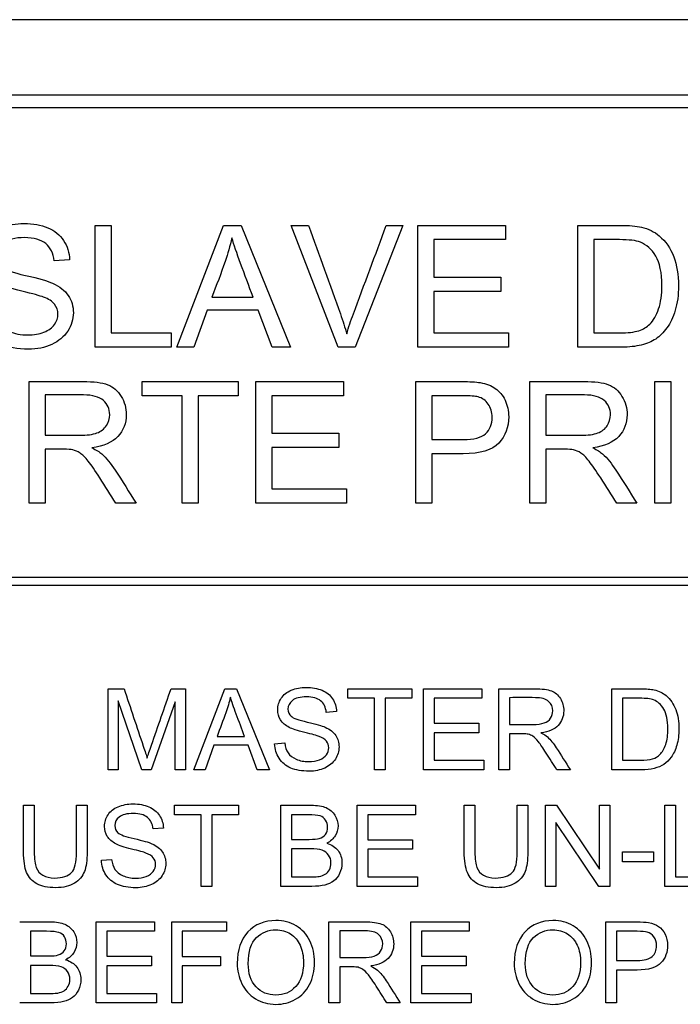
# Model space of a CAD drawing. Header units: inches. Extents: x 2 to 538, y -2 to 358.
# Tile 22 of 119: x 115.257 to 116.044, y 191.701 to 192.876. Entities that reach past the tile are written whole.
import ezdxf

# ---------------------------------------------------------------- set-up
doc = ezdxf.new("R2010")
doc.units = ezdxf.units.IN
doc.header["$MEASUREMENT"] = 0
doc.layers.add('Default', color=7, linetype='Continuous')
doc.layers.add('LAB30004', color=7, linetype='Continuous')

# ---------------------------------------------------------------- blocks, each defined once
blk = doc.blocks.new('SE')
at = {"layer": 'LAB30004', "color": 7, "linetype": 'Continuous'}
for p, q in [((116.9899, 192.8758), (114.7399, 192.8758)), ((116.7749, 192.7858), (114.9549, 192.7858)), ((116.7749, 192.7708), (114.9549, 192.7708)), ((115.3464, 192.4852), (115.3464, 192.6304)), ((115.3464, 192.6304), (115.3655, 192.6304)), ((115.3655, 192.6304), (115.3655, 192.5022)), ((115.4441, 192.4852), (115.4996, 192.6304)), ((115.4996, 192.6304), (115.5208, 192.6304)), ((115.5208, 192.6304), (115.5796, 192.4852)), ((115.6364, 192.4852), (115.5802, 192.6304)), ((115.5802, 192.6304), (115.6011, 192.6304)), ((115.7134, 192.6304), (115.6565, 192.4852)), ((115.6938, 192.6304), (115.7134, 192.6304)), ((115.7313, 192.4852), (115.7313, 192.6304)), ((115.7313, 192.6304), (115.836, 192.6304)), ((115.836, 192.6304), (115.836, 192.6134)), ((115.9223, 192.4852), (115.9223, 192.6304)), ((115.836, 192.6134), (115.7504, 192.6134)), ((115.7504, 192.6134), (115.7504, 192.5687)), ((115.9413, 192.6134), (115.9413, 192.5022)), ((115.3161, 192.5895), (115.2976, 192.5881)), ((115.7504, 192.5687), (115.8305, 192.5687)), ((115.8305, 192.5687), (115.8305, 192.5516)), ((115.8305, 192.5516), (115.7504, 192.5516)), ((115.7504, 192.5516), (115.7504, 192.5022)), ((115.4858, 192.5448), (115.5349, 192.5448)), ((115.48, 192.5292), (115.4643, 192.4852)), ((115.5411, 192.5292), (115.48, 192.5292)), ((115.5578, 192.4852), (115.5411, 192.5292)), ((115.3655, 192.5022), (115.4371, 192.5022)), ((115.4371, 192.5022), (115.4371, 192.4852)), ((115.7504, 192.5022), (115.8394, 192.5022)), ((115.8394, 192.5022), (115.8394, 192.4852)), ((115.4371, 192.4852), (115.3464, 192.4852)), ((115.4643, 192.4852), (115.4441, 192.4852)), ((115.5796, 192.4852), (115.5578, 192.4852)), ((115.6565, 192.4852), (115.6364, 192.4852)), ((115.8394, 192.4852), (115.7313, 192.4852)), ((115.2677, 192.299), (115.2677, 192.4442)), ((115.4027, 192.4272), (115.4027, 192.4442)), ((115.4027, 192.4442), (115.5173, 192.4442)), ((115.5173, 192.4442), (115.5173, 192.4272)), ((115.538, 192.299), (115.538, 192.4442)), ((115.538, 192.4442), (115.6427, 192.4442)), ((115.6427, 192.4442), (115.6427, 192.4272)), ((115.729, 192.299), (115.729, 192.4442)), ((115.865, 192.299), (115.865, 192.4442)), ((116.014, 192.299), (116.014, 192.4442)), ((116.014, 192.4442), (116.0332, 192.4442)), ((116.0332, 192.4442), (116.0332, 192.299)), ((115.2868, 192.4282), (115.2868, 192.3801)), ((115.4505, 192.4272), (115.4027, 192.4272)), ((115.4505, 192.299), (115.4505, 192.4272)), ((115.5173, 192.4272), (115.4695, 192.4272)), ((115.4695, 192.4272), (115.4695, 192.299)), ((115.6427, 192.4272), (115.5572, 192.4272)), ((115.5572, 192.4272), (115.5572, 192.3826)), ((115.7481, 192.4272), (115.7481, 192.375)), ((115.8841, 192.4282), (115.8841, 192.3801)), ((115.5572, 192.3826), (115.6373, 192.3826)), ((115.6373, 192.3826), (115.6373, 192.3654)), ((115.2868, 192.3634), (115.2868, 192.299)), ((115.6373, 192.3654), (115.5572, 192.3654)), ((115.5572, 192.3654), (115.5572, 192.3161)), ((115.8841, 192.3634), (115.8841, 192.299)), ((115.7481, 192.358), (115.7481, 192.299)), ((115.5572, 192.3161), (115.6462, 192.3161)), ((115.6462, 192.3161), (115.6462, 192.299)), ((115.2868, 192.299), (115.2677, 192.299)), ((115.3954, 192.299), (115.3713, 192.299)), ((115.4695, 192.299), (115.4505, 192.299)), ((115.6462, 192.299), (115.538, 192.299)), ((115.7481, 192.299), (115.729, 192.299)), ((115.8841, 192.299), (115.865, 192.299)), ((115.9927, 192.299), (115.9687, 192.299)), ((116.0332, 192.299), (116.014, 192.299)), ((114.9899, 192.2108), (116.7399, 192.2108)), ((116.7399, 192.2008), (114.9899, 192.2008)), ((115.3619, 191.9811), (115.3619, 192.0778)), ((115.3619, 192.0778), (115.381, 192.0778)), ((115.4371, 192.0778), (115.4541, 192.0778)), ((115.4541, 192.0778), (115.4541, 191.9811)), ((115.4643, 191.9811), (115.5012, 192.0778)), ((115.5012, 192.0778), (115.5153, 192.0778)), ((115.5153, 192.0778), (115.5546, 191.9811)), ((115.6479, 192.0664), (115.6479, 192.0778)), ((115.6479, 192.0778), (115.7242, 192.0778)), ((115.7242, 192.0778), (115.7242, 192.0664)), ((115.738, 191.9811), (115.738, 192.0778)), ((115.738, 192.0778), (115.8077, 192.0778)), ((115.8077, 192.0778), (115.8077, 192.0664)), ((115.8282, 191.9811), (115.8282, 192.0778)), ((115.9629, 191.9811), (115.9629, 192.0778)), ((115.4021, 191.9811), (115.3741, 192.0635)), ((115.3741, 192.0635), (115.3741, 191.9811)), ((115.4418, 192.0621), (115.4134, 191.9811)), ((115.4418, 191.9811), (115.4418, 192.0621)), ((115.6797, 192.0664), (115.6479, 192.0664)), ((115.6797, 191.9811), (115.6797, 192.0664)), ((115.7242, 192.0664), (115.6924, 192.0664)), ((115.6924, 192.0664), (115.6924, 191.9811)), ((115.8077, 192.0664), (115.7508, 192.0664)), ((115.7508, 192.0664), (115.7508, 192.0367)), ((115.8409, 192.0671), (115.8409, 192.0351)), ((115.9756, 192.0664), (115.9756, 191.9924)), ((115.6345, 192.0505), (115.6222, 192.0496)), ((115.7508, 192.0367), (115.8041, 192.0367)), ((115.8041, 192.0367), (115.8041, 192.0253)), ((115.492, 192.0208), (115.5247, 192.0208)), ((115.8041, 192.0253), (115.7508, 192.0253)), ((115.7508, 192.0253), (115.7508, 191.9924)), ((115.8409, 192.0239), (115.8409, 191.9811)), ((115.4881, 192.0104), (115.4777, 191.9811)), ((115.5289, 192.0104), (115.4881, 192.0104)), ((115.5399, 191.9811), (115.5289, 192.0104)), ((115.5606, 192.0122), (115.5727, 192.0133)), ((115.7508, 191.9924), (115.8101, 191.9924)), ((115.8101, 191.9924), (115.8101, 191.9811)), ((115.3741, 191.9811), (115.3619, 191.9811)), ((115.4134, 191.9811), (115.4021, 191.9811)), ((115.4541, 191.9811), (115.4418, 191.9811)), ((115.4777, 191.9811), (115.4643, 191.9811)), ((115.5546, 191.9811), (115.5399, 191.9811)), ((115.6924, 191.9811), (115.6797, 191.9811)), ((115.8101, 191.9811), (115.738, 191.9811)), ((115.8409, 191.9811), (115.8282, 191.9811)), ((115.9133, 191.9811), (115.8972, 191.9811)), ((115.2612, 191.9388), (115.2739, 191.9388)), ((115.3243, 191.9388), (115.337, 191.9388)), ((115.4413, 191.9274), (115.4413, 191.9388)), ((115.4413, 191.9388), (115.5176, 191.9388)), ((115.5176, 191.9388), (115.5176, 191.9274)), ((115.568, 191.842), (115.568, 191.9388)), ((115.6591, 191.842), (115.6591, 191.9388)), ((115.6591, 191.9388), (115.7288, 191.9388)), ((115.7288, 191.9388), (115.7288, 191.9274)), ((115.7868, 191.9388), (115.7995, 191.9388)), ((115.85, 191.9388), (115.8626, 191.9388)), ((115.8838, 191.842), (115.8838, 191.9388)), ((115.8838, 191.9388), (115.8969, 191.9388)), ((115.8969, 191.9388), (115.948, 191.8627)), ((115.948, 191.8627), (115.948, 191.9388)), ((115.948, 191.9388), (115.9603, 191.9388)), ((115.9603, 191.9388), (115.9603, 191.842)), ((116.0262, 191.842), (116.0262, 191.9388)), ((116.0262, 191.9388), (116.0389, 191.9388)), ((116.0389, 191.9388), (116.0389, 191.8534)), ((115.4731, 191.9274), (115.4413, 191.9274)), ((115.4731, 191.842), (115.4731, 191.9274)), ((115.5176, 191.9274), (115.4858, 191.9274)), ((115.4858, 191.9274), (115.4858, 191.842)), ((115.5807, 191.9274), (115.5807, 191.8981)), ((115.7288, 191.9274), (115.6718, 191.9274)), ((115.6718, 191.9274), (115.6718, 191.8977)), ((115.9472, 191.842), (115.8961, 191.9181)), ((115.8961, 191.9181), (115.8961, 191.842)), ((115.4279, 191.9115), (115.4156, 191.9106)), ((115.6718, 191.8977), (115.7252, 191.8977)), ((115.7252, 191.8977), (115.7252, 191.8863)), ((115.5807, 191.8867), (115.5807, 191.8534)), ((115.7252, 191.8863), (115.6718, 191.8863)), ((115.6718, 191.8863), (115.6718, 191.8534)), ((115.9755, 191.8711), (115.9755, 191.8831)), ((115.9755, 191.8831), (116.0123, 191.8831)), ((116.0123, 191.8831), (116.0123, 191.8711)), ((115.3541, 191.8731), (115.3661, 191.8742)), ((116.0123, 191.8711), (115.9755, 191.8711)), ((115.6718, 191.8534), (115.7311, 191.8534)), ((115.7311, 191.8534), (115.7311, 191.842)), ((116.0389, 191.8534), (116.0866, 191.8534)), ((115.4858, 191.842), (115.4731, 191.842)), ((115.7311, 191.842), (115.6591, 191.842)), ((115.8961, 191.842), (115.8838, 191.842)), ((115.9603, 191.842), (115.9472, 191.842)), ((116.0866, 191.842), (116.0262, 191.842)), ((115.3476, 191.703), (115.3476, 191.7997)), ((115.3476, 191.7997), (115.4174, 191.7997)), ((115.4174, 191.7997), (115.4174, 191.7884)), ((115.4378, 191.703), (115.4378, 191.7997)), ((115.4378, 191.7997), (115.503, 191.7997)), ((115.503, 191.7997), (115.503, 191.7884)), ((115.6254, 191.703), (115.6254, 191.7997)), ((115.7231, 191.703), (115.7231, 191.7997)), ((115.7231, 191.7997), (115.7928, 191.7997)), ((115.7928, 191.7997), (115.7928, 191.7884)), ((115.9555, 191.703), (115.9555, 191.7997)), ((115.2693, 191.7884), (115.2693, 191.7591)), ((115.4174, 191.7884), (115.3603, 191.7884)), ((115.3603, 191.7884), (115.3603, 191.7586)), ((115.503, 191.7884), (115.4505, 191.7884)), ((115.4505, 191.7884), (115.4505, 191.7584)), ((115.6382, 191.789), (115.6382, 191.757)), ((115.7928, 191.7884), (115.7358, 191.7884)), ((115.7358, 191.7884), (115.7358, 191.7586)), ((115.9682, 191.7884), (115.9682, 191.7536)), ((115.3603, 191.7586), (115.4137, 191.7586)), ((115.4137, 191.7586), (115.4137, 191.7473)), ((115.4505, 191.7584), (115.4959, 191.7584)), ((115.4959, 191.7584), (115.4959, 191.7471)), ((115.7358, 191.7586), (115.7892, 191.7586)), ((115.7892, 191.7586), (115.7892, 191.7473)), ((115.2693, 191.7477), (115.2693, 191.7144)), ((115.4137, 191.7473), (115.3603, 191.7473)), ((115.3603, 191.7473), (115.3603, 191.7144)), ((115.4959, 191.7471), (115.4505, 191.7471)), ((115.4505, 191.7471), (115.4505, 191.703)), ((115.6382, 191.7459), (115.6382, 191.703)), ((115.7892, 191.7473), (115.7358, 191.7473)), ((115.7358, 191.7473), (115.7358, 191.7144)), ((115.9682, 191.7422), (115.9682, 191.703)), ((115.3603, 191.7144), (115.4196, 191.7144)), ((115.4196, 191.7144), (115.4196, 191.703)), ((115.7358, 191.7144), (115.7951, 191.7144)), ((115.7951, 191.7144), (115.7951, 191.703)), ((115.4196, 191.703), (115.3476, 191.703)), ((115.4505, 191.703), (115.4378, 191.703)), ((115.6382, 191.703), (115.6254, 191.703)), ((115.7105, 191.703), (115.6944, 191.703)), ((115.7951, 191.703), (115.7231, 191.703)), ((115.9682, 191.703), (115.9555, 191.703))]:
    blk.add_line(p, q, dxfattribs=at)
for points, knots in [([(115.2233, 192.5335), (115.2242, 192.5262), (115.2262, 192.5202), (115.2293, 192.5155), (115.2324, 192.5108), (115.2373, 192.507), (115.2505, 192.5012), (115.2579, 192.4998), (115.2735, 192.4998), (115.2798, 192.5009), (115.2911, 192.5053), (115.2953, 192.5083), (115.298, 192.5122), (115.3007, 192.516), (115.3021, 192.5201), (115.3021, 192.5291), (115.3007, 192.533), (115.2953, 192.5398), (115.291, 192.5426), (115.2849, 192.5449), (115.281, 192.5464), (115.2724, 192.5488), (115.2592, 192.552), (115.2458, 192.5552), (115.2365, 192.5583), (115.2312, 192.5611), (115.2243, 192.5647), (115.2191, 192.5692), (115.2124, 192.58), (115.2107, 192.586), (115.2107, 192.6), (115.2128, 192.6069), (115.2211, 192.6196), (115.2271, 192.6245), (115.2351, 192.6278), (115.2431, 192.631), (115.2519, 192.6328), (115.2724, 192.6328), (115.2819, 192.631), (115.2901, 192.6276), (115.2982, 192.6241), (115.3046, 192.6191), (115.3089, 192.6123), (115.3133, 192.6055), (115.3157, 192.598), (115.3161, 192.5895)], [0, 0, 0, 0, 0.049734, 0.049734, 0.049734, 0.102625, 0.102625, 0.155515, 0.155515, 0.202805, 0.202805, 0.250096, 0.250096, 0.250096, 0.285885, 0.285885, 0.322453, 0.322453, 0.359021, 0.359021, 0.359021, 0.428383, 0.428383, 0.428383, 0.504928, 0.504928, 0.504928, 0.558431, 0.558431, 0.611934, 0.611934, 0.669259, 0.669259, 0.726583, 0.726583, 0.726583, 0.796348, 0.796348, 0.87302, 0.87302, 0.87302, 0.937083, 0.937083, 0.937083, 1, 1, 1, 1]), ([(115.6011, 192.6304), (115.6137, 192.5952), (115.6264, 192.56), (115.639, 192.5248), (115.642, 192.5163), (115.6446, 192.5084), (115.6466, 192.501)], [0, 0, 0, 0, 0.817833, 0.817833, 0.817833, 1, 1, 1, 1]), ([(115.6466, 192.501), (115.6488, 192.5089), (115.6515, 192.5168), (115.6545, 192.5248), (115.6676, 192.56), (115.6807, 192.5952), (115.6938, 192.6304)], [0, 0, 0, 0, 0.181869, 0.181869, 0.181869, 1, 1, 1, 1]), ([(115.9223, 192.6304), (115.9389, 192.6304), (115.9556, 192.6304), (115.9722, 192.6304), (115.9835, 192.6304), (115.9921, 192.6297), (115.998, 192.6283), (116.0065, 192.6264), (116.0135, 192.6229), (116.0194, 192.6179), (116.027, 192.6114), (116.0327, 192.6031), (116.0366, 192.5931), (116.0405, 192.583), (116.0423, 192.5715), (116.0423, 192.5475), (116.041, 192.5377), (116.0384, 192.5292), (116.0359, 192.5206), (116.0325, 192.5136), (116.0285, 192.5081), (116.0244, 192.5025), (116.0201, 192.4981), (116.0152, 192.4949), (116.0105, 192.4917), (116.0047, 192.4893), (115.9912, 192.486), (115.9834, 192.4852), (115.9747, 192.4852), (115.9572, 192.4852), (115.9397, 192.4852), (115.9223, 192.4852)], [0, 0, 0, 0, 0.150369, 0.150369, 0.150369, 0.228411, 0.228411, 0.228411, 0.300664, 0.300664, 0.300664, 0.392557, 0.392557, 0.392557, 0.498092, 0.498092, 0.587875, 0.587875, 0.587875, 0.658352, 0.658352, 0.658352, 0.714996, 0.714996, 0.714996, 0.778682, 0.778682, 0.842367, 0.842367, 0.842367, 1, 1, 1, 1]), ([(115.2976, 192.5881), (115.2967, 192.5972), (115.2933, 192.6041), (115.2876, 192.6087), (115.2819, 192.6133), (115.2735, 192.6157), (115.2623, 192.6158), (115.2508, 192.6159), (115.2423, 192.6135), (115.237, 192.6093), (115.2318, 192.6051), (115.2291, 192.5999), (115.2291, 192.5887), (115.231, 192.5845), (115.2347, 192.5811), (115.2384, 192.5776), (115.248, 192.5742), (115.2636, 192.5707), (115.2792, 192.5672), (115.2899, 192.5641), (115.2957, 192.5615), (115.3042, 192.5576), (115.3104, 192.5527), (115.3144, 192.5468), (115.3185, 192.5408), (115.3205, 192.5339), (115.3205, 192.5183), (115.3183, 192.5111), (115.3139, 192.5043), (115.3094, 192.4975), (115.3031, 192.4923), (115.2948, 192.4884), (115.2866, 192.4846), (115.2773, 192.4828), (115.2538, 192.4828), (115.2429, 192.4846), (115.234, 192.4885), (115.2252, 192.4923), (115.2183, 192.4981), (115.2132, 192.5058), (115.2081, 192.5134), (115.2055, 192.5221), (115.2052, 192.5319)], [0, 0, 0, 0, 0.061068, 0.061068, 0.061068, 0.130319, 0.130319, 0.130319, 0.199417, 0.199417, 0.199417, 0.244343, 0.244343, 0.283473, 0.283473, 0.283473, 0.363727, 0.363727, 0.363727, 0.45053, 0.45053, 0.45053, 0.51313, 0.51313, 0.51313, 0.57114, 0.57114, 0.629875, 0.629875, 0.629875, 0.695194, 0.695194, 0.695194, 0.766392, 0.766392, 0.856886, 0.856886, 0.856886, 0.928274, 0.928274, 0.928274, 1, 1, 1, 1]), ([(115.5096, 192.6154), (115.5074, 192.6059), (115.5048, 192.5966), (115.5016, 192.5875), (115.4967, 192.5731), (115.4911, 192.559), (115.4858, 192.5448)], [0, 0, 0, 0, 0.389798, 0.389798, 0.389798, 1, 1, 1, 1]), ([(115.5349, 192.5448), (115.5299, 192.5582), (115.525, 192.5716), (115.52, 192.585), (115.5155, 192.5973), (115.512, 192.6074), (115.5096, 192.6154)], [0, 0, 0, 0, 0.571862, 0.571862, 0.571862, 1, 1, 1, 1]), ([(115.9413, 192.5022), (115.9517, 192.5022), (115.9621, 192.5022), (115.9724, 192.5022), (115.982, 192.5022), (115.9895, 192.5031), (115.9949, 192.5048), (116.0005, 192.5066), (116.0047, 192.5092), (116.0125, 192.517), (116.0161, 192.5231), (116.0186, 192.5308), (116.0212, 192.5386), (116.0225, 192.5478), (116.0225, 192.574), (116.02, 192.5857), (116.0151, 192.5939), (116.0101, 192.6021), (116.0039, 192.6076), (115.9968, 192.6104), (115.9917, 192.6124), (115.9834, 192.6134), (115.9718, 192.6134), (115.9617, 192.6134), (115.9515, 192.6134), (115.9413, 192.6134)], [0, 0, 0, 0, 0.131839, 0.131839, 0.131839, 0.228231, 0.228231, 0.228231, 0.293457, 0.293457, 0.383623, 0.383623, 0.383623, 0.498911, 0.498911, 0.657685, 0.657685, 0.657685, 0.763706, 0.763706, 0.763706, 0.870602, 0.870602, 0.870602, 1, 1, 1, 1]), ([(115.2677, 192.4442), (115.2891, 192.4442), (115.3106, 192.4442), (115.332, 192.4442), (115.3449, 192.4442), (115.3547, 192.443), (115.3682, 192.4377), (115.3735, 192.4331), (115.3776, 192.4265), (115.3817, 192.4199), (115.3836, 192.4126), (115.3836, 192.3943), (115.3803, 192.3856), (115.367, 192.3715), (115.3567, 192.367), (115.3427, 192.3652)], [0, 0, 0, 0, 0.318516, 0.318516, 0.318516, 0.446195, 0.446195, 0.573873, 0.573873, 0.573873, 0.693766, 0.693766, 0.846883, 0.846883, 1, 1, 1, 1]), ([(115.729, 192.4442), (115.7473, 192.4442), (115.7655, 192.4442), (115.7837, 192.4442), (115.7934, 192.4442), (115.8007, 192.4437), (115.8059, 192.4429), (115.813, 192.4416), (115.819, 192.4394), (115.8237, 192.436), (115.8285, 192.4326), (115.8324, 192.428), (115.8354, 192.422), (115.8384, 192.416), (115.8398, 192.4093), (115.8398, 192.3898), (115.8359, 192.3794), (115.828, 192.3708), (115.8202, 192.3623), (115.806, 192.3579), (115.7854, 192.358), (115.7729, 192.3581), (115.7605, 192.358), (115.7481, 192.358)], [0, 0, 0, 0, 0.216612, 0.216612, 0.216612, 0.304508, 0.304508, 0.304508, 0.380993, 0.380993, 0.380993, 0.454002, 0.454002, 0.454002, 0.533577, 0.533577, 0.67122, 0.67122, 0.67122, 0.852275, 0.852275, 0.852275, 1, 1, 1, 1]), ([(115.865, 192.4442), (115.8864, 192.4442), (115.9079, 192.4442), (115.9293, 192.4442), (115.9422, 192.4442), (115.9521, 192.443), (115.9588, 192.4404), (115.9655, 192.4377), (115.9709, 192.4331), (115.9749, 192.4265), (115.9789, 192.4198), (115.981, 192.4126), (115.981, 192.3943), (115.9776, 192.3856), (115.9643, 192.3715), (115.954, 192.367), (115.9401, 192.3652)], [0, 0, 0, 0, 0.318575, 0.318575, 0.318575, 0.466703, 0.466703, 0.466703, 0.574013, 0.574013, 0.574013, 0.693867, 0.693867, 0.846933, 0.846933, 1, 1, 1, 1]), ([(115.2868, 192.3801), (115.3006, 192.3801), (115.3144, 192.3801), (115.3281, 192.3801), (115.3369, 192.3801), (115.3438, 192.381), (115.3487, 192.3828), (115.3536, 192.3847), (115.3574, 192.3876), (115.3626, 192.3955), (115.3639, 192.3999), (115.3639, 192.4115), (115.3614, 192.4172), (115.3563, 192.4215), (115.3513, 192.4258), (115.3435, 192.4282), (115.3328, 192.4282), (115.3175, 192.4282), (115.3021, 192.4282), (115.2868, 192.4282)], [0, 0, 0, 0, 0.228608, 0.228608, 0.228608, 0.344188, 0.344188, 0.344188, 0.420418, 0.420418, 0.496648, 0.496648, 0.607103, 0.607103, 0.607103, 0.745784, 0.745784, 0.745784, 1, 1, 1, 1]), ([(115.7481, 192.375), (115.7606, 192.375), (115.7731, 192.375), (115.7857, 192.375), (115.7981, 192.375), (115.807, 192.3773), (115.8175, 192.3866), (115.8201, 192.3932), (115.8201, 192.4077), (115.8185, 192.4129), (115.8123, 192.4216), (115.8083, 192.4245), (115.8032, 192.4259), (115.8001, 192.4267), (115.7941, 192.4272), (115.7853, 192.4272), (115.7729, 192.4272), (115.7605, 192.4272), (115.7481, 192.4272)], [0, 0, 0, 0, 0.215401, 0.215401, 0.215401, 0.351094, 0.351094, 0.486787, 0.486787, 0.585048, 0.585048, 0.683308, 0.683308, 0.683308, 0.786817, 0.786817, 0.786817, 1, 1, 1, 1]), ([(115.8841, 192.3801), (115.8979, 192.3801), (115.9117, 192.3801), (115.9254, 192.3801), (115.9342, 192.3801), (115.9411, 192.381), (115.946, 192.3828), (115.951, 192.3847), (115.9548, 192.3876), (115.9573, 192.3915), (115.9598, 192.3956), (115.9612, 192.3999), (115.9612, 192.4115), (115.9587, 192.4172), (115.9537, 192.4215), (115.9487, 192.4259), (115.9409, 192.4282), (115.93, 192.4282), (115.9147, 192.4282), (115.8994, 192.4282), (115.8841, 192.4282)], [0, 0, 0, 0, 0.228536, 0.228536, 0.228536, 0.344079, 0.344079, 0.344079, 0.424532, 0.424532, 0.424532, 0.498881, 0.498881, 0.606611, 0.606611, 0.606611, 0.74578, 0.74578, 0.74578, 1, 1, 1, 1]), ([(115.3713, 192.299), (115.3649, 192.309), (115.3586, 192.3191), (115.3522, 192.3292), (115.3466, 192.338), (115.3419, 192.3446), (115.3383, 192.3492), (115.3346, 192.3538), (115.3314, 192.357), (115.3285, 192.3589), (115.3257, 192.3607), (115.3228, 192.362), (115.3198, 192.3627), (115.3176, 192.3633), (115.314, 192.3634), (115.3091, 192.3634), (115.3017, 192.3634), (115.2943, 192.3634), (115.2868, 192.3634)], [0, 0, 0, 0, 0.307176, 0.307176, 0.307176, 0.516403, 0.516403, 0.516403, 0.634791, 0.634791, 0.634791, 0.716811, 0.716811, 0.716811, 0.809183, 0.809183, 0.809183, 1, 1, 1, 1]), ([(115.3427, 192.3652), (115.3478, 192.3626), (115.3517, 192.3602), (115.3543, 192.3579), (115.36, 192.3528), (115.3652, 192.3462), (115.3703, 192.3386), (115.3789, 192.3255), (115.387, 192.3122), (115.3954, 192.299)], [0, 0, 0, 0, 0.159913, 0.159913, 0.159913, 0.45291, 0.45291, 0.45291, 1, 1, 1, 1]), ([(115.9687, 192.299), (115.9623, 192.309), (115.9559, 192.3191), (115.9495, 192.3292), (115.9439, 192.3379), (115.9392, 192.3446), (115.9357, 192.3492), (115.932, 192.3539), (115.9287, 192.357), (115.9259, 192.3589), (115.923, 192.3608), (115.9201, 192.362), (115.9171, 192.3627), (115.915, 192.3633), (115.9114, 192.3634), (115.9064, 192.3634), (115.899, 192.3634), (115.8916, 192.3634), (115.8841, 192.3634)], [0, 0, 0, 0, 0.307391, 0.307391, 0.307391, 0.515966, 0.515966, 0.515966, 0.634269, 0.634269, 0.634269, 0.717028, 0.717028, 0.717028, 0.809332, 0.809332, 0.809332, 1, 1, 1, 1]), ([(115.9401, 192.3652), (115.9451, 192.3626), (115.949, 192.3602), (115.9516, 192.3579), (115.9574, 192.3528), (115.9626, 192.3462), (115.9675, 192.3386), (115.976, 192.3254), (115.9843, 192.3122), (115.9927, 192.299)], [0, 0, 0, 0, 0.159077, 0.159077, 0.159077, 0.452408, 0.452408, 0.452408, 1, 1, 1, 1]), ([(115.5727, 192.0133), (115.5732, 192.0084), (115.5746, 192.0044), (115.5766, 192.0013), (115.5788, 191.9981), (115.582, 191.9956), (115.5907, 191.9917), (115.5957, 191.9908), (115.6061, 191.9908), (115.6104, 191.9915), (115.6141, 191.993), (115.6178, 191.9945), (115.6206, 191.9964), (115.6224, 191.999), (115.6242, 192.0016), (115.6251, 192.0043), (115.6251, 192.0103), (115.6242, 192.0129), (115.6224, 192.0152), (115.6206, 192.0174), (115.6177, 192.0193), (115.6137, 192.0208), (115.6111, 192.0219), (115.6054, 192.0234), (115.5965, 192.0255), (115.5877, 192.0277), (115.5815, 192.0297), (115.5779, 192.0316), (115.5733, 192.034), (115.5699, 192.037), (115.5654, 192.0442), (115.5643, 192.0482), (115.5643, 192.0576), (115.5656, 192.0621), (115.5712, 192.0706), (115.5752, 192.0738), (115.5805, 192.076), (115.5859, 192.0783), (115.5917, 192.0794), (115.6054, 192.0794), (115.6117, 192.0782), (115.6226, 192.0736), (115.6268, 192.0702), (115.6297, 192.0657), (115.6326, 192.0612), (115.6342, 192.0562), (115.6345, 192.0505)], [0, 0, 0, 0, 0.049734, 0.049734, 0.049734, 0.104835, 0.104835, 0.159936, 0.159936, 0.209203, 0.209203, 0.209203, 0.250092, 0.250092, 0.250092, 0.283596, 0.283596, 0.317829, 0.317829, 0.317829, 0.358788, 0.358788, 0.358788, 0.428393, 0.428393, 0.428393, 0.504938, 0.504938, 0.504938, 0.558434, 0.558434, 0.61193, 0.61193, 0.669247, 0.669247, 0.726565, 0.726565, 0.726565, 0.792393, 0.792393, 0.864738, 0.864738, 0.937084, 0.937084, 0.937084, 1, 1, 1, 1]), ([(115.381, 192.0778), (115.3886, 192.055), (115.3963, 192.0321), (115.4039, 192.0093), (115.4061, 192.0029), (115.4076, 191.9981), (115.4086, 191.995)], [0, 0, 0, 0, 0.827142, 0.827142, 0.827142, 1, 1, 1, 1]), ([(115.4086, 191.995), (115.4097, 191.9985), (115.4114, 192.0037), (115.4137, 192.0105), (115.4214, 192.033), (115.4293, 192.0553), (115.4371, 192.0778)], [0, 0, 0, 0, 0.186692, 0.186692, 0.186692, 1, 1, 1, 1]), ([(115.5078, 192.0678), (115.5065, 192.0615), (115.5047, 192.0553), (115.5025, 192.0492), (115.4991, 192.0397), (115.4955, 192.0302), (115.492, 192.0208)], [0, 0, 0, 0, 0.38985, 0.38985, 0.38985, 1, 1, 1, 1]), ([(115.5247, 192.0208), (115.5214, 192.0297), (115.5181, 192.0386), (115.5148, 192.0476), (115.5118, 192.0557), (115.5095, 192.0624), (115.5078, 192.0678)], [0, 0, 0, 0, 0.571633, 0.571633, 0.571633, 1, 1, 1, 1]), ([(115.6222, 192.0496), (115.6215, 192.0557), (115.6193, 192.0603), (115.6117, 192.0664), (115.6061, 192.068), (115.5987, 192.068), (115.591, 192.0681), (115.5853, 192.0666), (115.5819, 192.0637), (115.5783, 192.0609), (115.5765, 192.0575), (115.5765, 192.05), (115.5778, 192.0472), (115.5803, 192.0449), (115.5828, 192.0427), (115.5891, 192.0404), (115.5995, 192.038), (115.6099, 192.0357), (115.617, 192.0336), (115.6209, 192.0319), (115.6266, 192.0293), (115.6307, 192.026), (115.6334, 192.0221), (115.6361, 192.0181), (115.6374, 192.0135), (115.6374, 192.0031), (115.6359, 191.9983), (115.633, 191.9938), (115.63, 191.9893), (115.6258, 191.9858), (115.6203, 191.9832), (115.6148, 191.9806), (115.6086, 191.9794), (115.5931, 191.9794), (115.5857, 191.9807), (115.5798, 191.9832), (115.574, 191.9858), (115.5693, 191.9896), (115.566, 191.9948), (115.5626, 191.9999), (115.5608, 192.0057), (115.5606, 192.0122)], [0, 0, 0, 0, 0.065248, 0.065248, 0.130497, 0.130497, 0.130497, 0.199388, 0.199388, 0.199388, 0.244453, 0.244453, 0.283703, 0.283703, 0.283703, 0.363713, 0.363713, 0.363713, 0.450536, 0.450536, 0.450536, 0.51315, 0.51315, 0.51315, 0.571173, 0.571173, 0.629922, 0.629922, 0.629922, 0.695255, 0.695255, 0.695255, 0.766762, 0.766762, 0.856982, 0.856982, 0.856982, 0.928213, 0.928213, 0.928213, 1, 1, 1, 1]), ([(115.8282, 192.0778), (115.8425, 192.0778), (115.8567, 192.0778), (115.871, 192.0778), (115.8796, 192.0778), (115.8862, 192.0769), (115.8907, 192.0752), (115.8951, 192.0735), (115.8987, 192.0704), (115.9014, 192.066), (115.9042, 192.0616), (115.9054, 192.0567), (115.9054, 192.0445), (115.9032, 192.0387), (115.8944, 192.0293), (115.8875, 192.0263), (115.8782, 192.0251)], [0, 0, 0, 0, 0.318055, 0.318055, 0.318055, 0.466627, 0.466627, 0.466627, 0.573877, 0.573877, 0.573877, 0.69377, 0.69377, 0.846885, 0.846885, 1, 1, 1, 1]), ([(115.9629, 192.0778), (115.974, 192.0778), (115.9851, 192.0778), (115.9962, 192.0778), (116.0038, 192.0778), (116.0095, 192.0773), (116.0134, 192.0764), (116.019, 192.0751), (116.0237, 192.0728), (116.0276, 192.0695), (116.0327, 192.0651), (116.0365, 192.0596), (116.0391, 192.0529), (116.0417, 192.0462), (116.0428, 192.0386), (116.0428, 192.0226), (116.042, 192.016), (116.0403, 192.0104), (116.0386, 192.0047), (116.0364, 192), (116.0337, 191.9963), (116.031, 191.9926), (116.0281, 191.9896), (116.0249, 191.9875), (116.0217, 191.9854), (116.0179, 191.9838), (116.0088, 191.9816), (116.0037, 191.9811), (115.9978, 191.9811), (115.9862, 191.9811), (115.9746, 191.9811), (115.9629, 191.9811)], [0, 0, 0, 0, 0.150382, 0.150382, 0.150382, 0.228431, 0.228431, 0.228431, 0.30069, 0.30069, 0.30069, 0.392591, 0.392591, 0.392591, 0.498088, 0.498088, 0.58784, 0.58784, 0.58784, 0.658322, 0.658322, 0.658322, 0.714971, 0.714971, 0.714971, 0.778663, 0.778663, 0.842354, 0.842354, 0.842354, 1, 1, 1, 1]), ([(115.8409, 192.0351), (115.8501, 192.0351), (115.8593, 192.0351), (115.8685, 192.0351), (115.8743, 192.0351), (115.8789, 192.0357), (115.8855, 192.0381), (115.888, 192.04), (115.8897, 192.0427), (115.8915, 192.0453), (115.8923, 192.0483), (115.8923, 192.0559), (115.8906, 192.0597), (115.8873, 192.0627), (115.884, 192.0656), (115.8787, 192.0671), (115.8716, 192.0671), (115.8613, 192.0672), (115.8511, 192.0671), (115.8409, 192.0671)], [0, 0, 0, 0, 0.228811, 0.228811, 0.228811, 0.32666, 0.32666, 0.424509, 0.424509, 0.424509, 0.498187, 0.498187, 0.607169, 0.607169, 0.607169, 0.745527, 0.745527, 0.745527, 1, 1, 1, 1]), ([(115.9756, 191.9924), (115.9825, 191.9924), (115.9894, 191.9924), (115.9963, 191.9924), (116.0027, 191.9924), (116.0077, 191.993), (116.0113, 191.9941), (116.015, 191.9953), (116.0179, 191.997), (116.0231, 192.0022), (116.0255, 192.0063), (116.0271, 192.0114), (116.0288, 192.0166), (116.0297, 192.0228), (116.0297, 192.0402), (116.028, 192.048), (116.0247, 192.0535), (116.0215, 192.0589), (116.0173, 192.0626), (116.0126, 192.0644), (116.0092, 192.0658), (116.0036, 192.0664), (115.996, 192.0664), (115.9892, 192.0664), (115.9824, 192.0664), (115.9756, 192.0664)], [0, 0, 0, 0, 0.13184, 0.13184, 0.13184, 0.228232, 0.228232, 0.228232, 0.293456, 0.293456, 0.383618, 0.383618, 0.383618, 0.498907, 0.498907, 0.657683, 0.657683, 0.657683, 0.763705, 0.763705, 0.763705, 0.870601, 0.870601, 0.870601, 1, 1, 1, 1]), ([(115.8972, 191.9811), (115.893, 191.9878), (115.8887, 191.9944), (115.8844, 192.0011), (115.8807, 192.007), (115.8777, 192.0114), (115.8752, 192.0145), (115.8728, 192.0175), (115.8707, 192.0198), (115.8687, 192.021), (115.8669, 192.0222), (115.8649, 192.023), (115.8629, 192.0235), (115.8615, 192.0238), (115.8591, 192.0239), (115.8558, 192.0239), (115.8508, 192.0239), (115.8459, 192.0239), (115.8409, 192.0239)], [0, 0, 0, 0, 0.306814, 0.306814, 0.306814, 0.515488, 0.515488, 0.515488, 0.634413, 0.634413, 0.634413, 0.716108, 0.716108, 0.716108, 0.808468, 0.808468, 0.808468, 1, 1, 1, 1]), ([(115.8782, 192.0251), (115.8816, 192.0234), (115.8842, 192.0218), (115.8859, 192.0203), (115.8897, 192.0169), (115.8932, 192.0125), (115.8965, 192.0074), (115.9022, 191.9987), (115.9077, 191.9898), (115.9133, 191.9811)], [0, 0, 0, 0, 0.16006, 0.16006, 0.16006, 0.453367, 0.453367, 0.453367, 1, 1, 1, 1]), ([(115.337, 191.9388), (115.337, 191.9201), (115.337, 191.9015), (115.337, 191.8829), (115.337, 191.8731), (115.3359, 191.8654), (115.3337, 191.8597), (115.3315, 191.854), (115.3276, 191.8494), (115.3161, 191.8422), (115.3086, 191.8404), (115.2903, 191.8404), (115.2829, 191.842), (115.2771, 191.8451), (115.2714, 191.8481), (115.2673, 191.8527), (115.2648, 191.8586), (115.2624, 191.8645), (115.2612, 191.8726), (115.2612, 191.8829), (115.2612, 191.9015), (115.2612, 191.9201), (115.2612, 191.9388)], [0, 0, 0, 0, 0.229404, 0.229404, 0.229404, 0.325746, 0.325746, 0.325746, 0.41535, 0.41535, 0.504955, 0.504955, 0.592692, 0.592692, 0.592692, 0.669485, 0.669485, 0.669485, 0.770604, 0.770604, 0.770604, 1, 1, 1, 1]), ([(115.337, 191.9388), (115.337, 191.9201), (115.337, 191.9015), (115.337, 191.8829), (115.337, 191.8731), (115.3359, 191.8654), (115.3337, 191.8597), (115.3315, 191.854), (115.3276, 191.8494), (115.3161, 191.8422), (115.3086, 191.8404), (115.2903, 191.8404), (115.2829, 191.842), (115.2771, 191.8451), (115.2714, 191.8481), (115.2673, 191.8527), (115.2648, 191.8586), (115.2624, 191.8645), (115.2612, 191.8726), (115.2612, 191.8829), (115.2612, 191.9015), (115.2612, 191.9201), (115.2612, 191.9388)], [0, 0, 0, 0, 0.229404, 0.229404, 0.229404, 0.325746, 0.325746, 0.325746, 0.41535, 0.41535, 0.504955, 0.504955, 0.592692, 0.592692, 0.592692, 0.669485, 0.669485, 0.669485, 0.770604, 0.770604, 0.770604, 1, 1, 1, 1]), ([(115.2739, 191.9388), (115.2739, 191.9202), (115.2739, 191.9016), (115.2739, 191.883), (115.2739, 191.8746), (115.2747, 191.8684), (115.2762, 191.8644), (115.2777, 191.8604), (115.2805, 191.8574), (115.2843, 191.8552), (115.2881, 191.8531), (115.2927, 191.852), (115.2982, 191.852), (115.3076, 191.8521), (115.3143, 191.8541), (115.3183, 191.8584), (115.3223, 191.8626), (115.3243, 191.8708), (115.3243, 191.883), (115.3243, 191.9016), (115.3243, 191.9202), (115.3243, 191.9388)], [0, 0, 0, 0, 0.272273, 0.272273, 0.272273, 0.36429, 0.36429, 0.36429, 0.425017, 0.425017, 0.425017, 0.495534, 0.495534, 0.495534, 0.601538, 0.601538, 0.601538, 0.727725, 0.727725, 0.727725, 1, 1, 1, 1]), ([(115.2739, 191.9388), (115.2739, 191.9202), (115.2739, 191.9016), (115.2739, 191.883), (115.2739, 191.8746), (115.2747, 191.8684), (115.2762, 191.8644), (115.2777, 191.8604), (115.2805, 191.8574), (115.2843, 191.8552), (115.2881, 191.8531), (115.2927, 191.852), (115.2982, 191.852), (115.3076, 191.8521), (115.3143, 191.8541), (115.3183, 191.8584), (115.3223, 191.8626), (115.3243, 191.8708), (115.3243, 191.883), (115.3243, 191.9016), (115.3243, 191.9202), (115.3243, 191.9388)], [0, 0, 0, 0, 0.272273, 0.272273, 0.272273, 0.36429, 0.36429, 0.36429, 0.425017, 0.425017, 0.425017, 0.495534, 0.495534, 0.495534, 0.601538, 0.601538, 0.601538, 0.727725, 0.727725, 0.727725, 1, 1, 1, 1]), ([(115.3661, 191.8742), (115.3667, 191.8693), (115.368, 191.8653), (115.3701, 191.8623), (115.3722, 191.8592), (115.3754, 191.8566), (115.3798, 191.8547), (115.3842, 191.8527), (115.3891, 191.8518), (115.3995, 191.8518), (115.4038, 191.8525), (115.4075, 191.8539), (115.4112, 191.8554), (115.414, 191.8574), (115.4158, 191.8599), (115.4177, 191.8625), (115.4186, 191.8653), (115.4186, 191.8713), (115.4177, 191.8739), (115.4159, 191.8762), (115.4141, 191.8784), (115.4112, 191.8803), (115.4071, 191.8818), (115.4046, 191.8828), (115.3988, 191.8844), (115.3899, 191.8865), (115.3811, 191.8886), (115.3749, 191.8907), (115.3713, 191.8926), (115.3668, 191.8951), (115.3633, 191.898), (115.3588, 191.9052), (115.3577, 191.9092), (115.3577, 191.9185), (115.3591, 191.9231), (115.3619, 191.9274), (115.3646, 191.9316), (115.3686, 191.9348), (115.3739, 191.937), (115.3792, 191.9392), (115.3852, 191.9404), (115.3988, 191.9404), (115.4051, 191.9392), (115.416, 191.9346), (115.4202, 191.9312), (115.4232, 191.9267), (115.4261, 191.9223), (115.4277, 191.9172), (115.4279, 191.9115)], [0, 0, 0, 0, 0.049757, 0.049757, 0.049757, 0.098353, 0.098353, 0.098353, 0.156887, 0.156887, 0.209223, 0.209223, 0.209223, 0.249739, 0.249739, 0.249739, 0.283412, 0.283412, 0.317817, 0.317817, 0.317817, 0.358993, 0.358993, 0.358993, 0.428589, 0.428589, 0.428589, 0.505143, 0.505143, 0.505143, 0.556772, 0.556772, 0.608402, 0.608402, 0.66527, 0.66527, 0.66527, 0.726459, 0.726459, 0.726459, 0.791469, 0.791469, 0.86428, 0.86428, 0.937091, 0.937091, 0.937091, 1, 1, 1, 1]), ([(115.568, 191.9388), (115.5801, 191.9388), (115.5922, 191.9388), (115.6042, 191.9388), (115.6116, 191.9388), (115.6175, 191.9378), (115.6219, 191.9359), (115.6264, 191.9339), (115.6299, 191.9308), (115.6324, 191.9268), (115.6349, 191.9227), (115.6362, 191.9185), (115.6362, 191.9099), (115.6351, 191.906), (115.6328, 191.9024), (115.6306, 191.8987), (115.6272, 191.8958), (115.6228, 191.8935)], [0, 0, 0, 0, 0.336279, 0.336279, 0.336279, 0.504136, 0.504136, 0.504136, 0.634705, 0.634705, 0.634705, 0.75893, 0.75893, 0.874153, 0.874153, 0.874153, 1, 1, 1, 1]), ([(115.8626, 191.9388), (115.8626, 191.9201), (115.8626, 191.9015), (115.8626, 191.8829), (115.8626, 191.8731), (115.8615, 191.8654), (115.8594, 191.8597), (115.8571, 191.854), (115.8532, 191.8494), (115.8474, 191.8458), (115.8418, 191.8422), (115.8342, 191.8404), (115.8159, 191.8404), (115.8085, 191.842), (115.797, 191.8482), (115.7929, 191.8527), (115.7905, 191.8586), (115.788, 191.8645), (115.7868, 191.8726), (115.7868, 191.8829), (115.7868, 191.9015), (115.7868, 191.9201), (115.7868, 191.9388)], [0, 0, 0, 0, 0.229428, 0.229428, 0.229428, 0.32578, 0.32578, 0.32578, 0.402508, 0.402508, 0.402508, 0.492742, 0.492742, 0.581096, 0.581096, 0.66945, 0.66945, 0.66945, 0.770579, 0.770579, 0.770579, 1, 1, 1, 1]), ([(115.8626, 191.9388), (115.8626, 191.9201), (115.8626, 191.9015), (115.8626, 191.8829), (115.8626, 191.8731), (115.8615, 191.8654), (115.8594, 191.8597), (115.8571, 191.854), (115.8532, 191.8494), (115.8474, 191.8458), (115.8418, 191.8422), (115.8342, 191.8404), (115.8159, 191.8404), (115.8085, 191.842), (115.797, 191.8482), (115.7929, 191.8527), (115.7905, 191.8586), (115.788, 191.8645), (115.7868, 191.8726), (115.7868, 191.8829), (115.7868, 191.9015), (115.7868, 191.9201), (115.7868, 191.9388)], [0, 0, 0, 0, 0.229428, 0.229428, 0.229428, 0.32578, 0.32578, 0.32578, 0.402508, 0.402508, 0.402508, 0.492742, 0.492742, 0.581096, 0.581096, 0.66945, 0.66945, 0.66945, 0.770579, 0.770579, 0.770579, 1, 1, 1, 1]), ([(115.7995, 191.9388), (115.7995, 191.9202), (115.7995, 191.9016), (115.7995, 191.883), (115.7995, 191.8746), (115.8003, 191.8684), (115.8019, 191.8644), (115.8034, 191.8604), (115.8061, 191.8574), (115.8099, 191.8552), (115.8137, 191.8531), (115.8183, 191.852), (115.8238, 191.852), (115.8332, 191.8521), (115.8399, 191.8541), (115.844, 191.8584), (115.848, 191.8626), (115.85, 191.8708), (115.85, 191.883), (115.85, 191.9016), (115.85, 191.9202), (115.85, 191.9388)], [0, 0, 0, 0, 0.272262, 0.272262, 0.272262, 0.364317, 0.364317, 0.364317, 0.425042, 0.425042, 0.425042, 0.495556, 0.495556, 0.495556, 0.601555, 0.601555, 0.601555, 0.727736, 0.727736, 0.727736, 1, 1, 1, 1]), ([(115.7995, 191.9388), (115.7995, 191.9202), (115.7995, 191.9016), (115.7995, 191.883), (115.7995, 191.8746), (115.8003, 191.8684), (115.8019, 191.8644), (115.8034, 191.8604), (115.8061, 191.8574), (115.8099, 191.8552), (115.8137, 191.8531), (115.8183, 191.852), (115.8238, 191.852), (115.8332, 191.8521), (115.8399, 191.8541), (115.844, 191.8584), (115.848, 191.8626), (115.85, 191.8708), (115.85, 191.883), (115.85, 191.9016), (115.85, 191.9202), (115.85, 191.9388)], [0, 0, 0, 0, 0.272262, 0.272262, 0.272262, 0.364317, 0.364317, 0.364317, 0.425042, 0.425042, 0.425042, 0.495556, 0.495556, 0.495556, 0.601555, 0.601555, 0.601555, 0.727736, 0.727736, 0.727736, 1, 1, 1, 1]), ([(115.4156, 191.9106), (115.415, 191.9167), (115.4127, 191.9212), (115.4051, 191.9274), (115.3995, 191.929), (115.3844, 191.929), (115.3788, 191.9275), (115.3717, 191.9219), (115.37, 191.9185), (115.37, 191.911), (115.3712, 191.9082), (115.3737, 191.9059), (115.3762, 191.9037), (115.3826, 191.9013), (115.393, 191.899), (115.4033, 191.8967), (115.4105, 191.8946), (115.4143, 191.8928), (115.42, 191.8903), (115.4241, 191.887), (115.4268, 191.883), (115.4295, 191.8791), (115.4308, 191.8745), (115.4308, 191.8641), (115.4293, 191.8593), (115.4264, 191.8548), (115.4235, 191.8502), (115.4192, 191.8467), (115.4138, 191.8442), (115.4082, 191.8416), (115.402, 191.8404), (115.3865, 191.8404), (115.3791, 191.8417), (115.3733, 191.8442), (115.3674, 191.8468), (115.3627, 191.8506), (115.3594, 191.8558), (115.356, 191.8609), (115.3542, 191.8666), (115.3541, 191.8731)], [0, 0, 0, 0, 0.056749, 0.056749, 0.113497, 0.113497, 0.172713, 0.172713, 0.231929, 0.231929, 0.283505, 0.283505, 0.283505, 0.363754, 0.363754, 0.363754, 0.450584, 0.450584, 0.450584, 0.513378, 0.513378, 0.513378, 0.571906, 0.571906, 0.629711, 0.629711, 0.629711, 0.695091, 0.695091, 0.695091, 0.766602, 0.766602, 0.856826, 0.856826, 0.856826, 0.928247, 0.928247, 0.928247, 1, 1, 1, 1]), ([(115.5807, 191.8981), (115.5877, 191.8981), (115.5947, 191.8981), (115.6017, 191.8981), (115.6073, 191.8981), (115.6114, 191.8984), (115.6138, 191.8992), (115.6171, 191.9002), (115.6196, 191.9018), (115.6212, 191.904), (115.6229, 191.9063), (115.6237, 191.9091), (115.6237, 191.9157), (115.6229, 191.9185), (115.6198, 191.9234), (115.6176, 191.9252), (115.612, 191.927), (115.607, 191.9274), (115.6, 191.9274), (115.5936, 191.9274), (115.5872, 191.9274), (115.5807, 191.9274)], [0, 0, 0, 0, 0.203769, 0.203769, 0.203769, 0.323118, 0.323118, 0.323118, 0.410668, 0.410668, 0.410668, 0.516989, 0.516989, 0.615286, 0.615286, 0.713583, 0.713583, 0.81188, 0.81188, 0.81188, 1, 1, 1, 1]), ([(115.6228, 191.8935), (115.6286, 191.8918), (115.6331, 191.8889), (115.6362, 191.8847), (115.6394, 191.8806), (115.6409, 191.8757), (115.6409, 191.8655), (115.64, 191.8613), (115.6381, 191.8574), (115.6362, 191.8535), (115.6338, 191.8505), (115.631, 191.8484), (115.6282, 191.8463), (115.6246, 191.8447), (115.6205, 191.8436), (115.6162, 191.8425), (115.611, 191.842), (115.6049, 191.842), (115.5926, 191.842), (115.5803, 191.842), (115.568, 191.842)], [0, 0, 0, 0, 0.135442, 0.135442, 0.135442, 0.266339, 0.266339, 0.373162, 0.373162, 0.373162, 0.46889, 0.46889, 0.46889, 0.565512, 0.565512, 0.565512, 0.695375, 0.695375, 0.695375, 1, 1, 1, 1]), ([(115.5807, 191.8534), (115.5888, 191.8534), (115.5968, 191.8534), (115.6049, 191.8534), (115.609, 191.8534), (115.6119, 191.8535), (115.6136, 191.8538), (115.6165, 191.8544), (115.619, 191.8552), (115.621, 191.8565), (115.6229, 191.8577), (115.6246, 191.8595), (115.6259, 191.8619), (115.6271, 191.8642), (115.6278, 191.867), (115.6278, 191.8737), (115.6268, 191.8768), (115.625, 191.8794), (115.6231, 191.8821), (115.6205, 191.884), (115.614, 191.8862), (115.6093, 191.8867), (115.6031, 191.8867), (115.5956, 191.8867), (115.5882, 191.8867), (115.5807, 191.8867)], [0, 0, 0, 0, 0.213645, 0.213645, 0.213645, 0.290747, 0.290747, 0.290747, 0.360731, 0.360731, 0.360731, 0.425972, 0.425972, 0.425972, 0.501397, 0.501397, 0.589392, 0.589392, 0.589392, 0.695862, 0.695862, 0.802332, 0.802332, 0.802332, 1, 1, 1, 1]), ([(115.2565, 191.7997), (115.2686, 191.7997), (115.2806, 191.7997), (115.2927, 191.7997), (115.3, 191.7997), (115.306, 191.7988), (115.3104, 191.7968), (115.3149, 191.7948), (115.3184, 191.7918), (115.3234, 191.7837), (115.3246, 191.7795), (115.3246, 191.7709), (115.3236, 191.767), (115.3214, 191.7634), (115.3191, 191.7597), (115.3158, 191.7567), (115.3113, 191.7545)], [0, 0, 0, 0, 0.336156, 0.336156, 0.336156, 0.504118, 0.504118, 0.504118, 0.630328, 0.630328, 0.756537, 0.756537, 0.873601, 0.873601, 0.873601, 1, 1, 1, 1]), ([(115.516, 191.7501), (115.516, 191.7661), (115.5203, 191.7786), (115.5288, 191.7877), (115.5374, 191.7968), (115.5485, 191.8013), (115.571, 191.8013), (115.5791, 191.7992), (115.5934, 191.7907), (115.5988, 191.7847), (115.6026, 191.7771), (115.6063, 191.7695), (115.6082, 191.7608), (115.6082, 191.7414), (115.6062, 191.7326), (115.6022, 191.7249), (115.5983, 191.7171), (115.5927, 191.7113), (115.5855, 191.7073), (115.5782, 191.7033), (115.5704, 191.7013), (115.553, 191.7013), (115.5449, 191.7035), (115.5377, 191.708), (115.5306, 191.7124), (115.5252, 191.7183), (115.5215, 191.7259), (115.5178, 191.7336), (115.516, 191.7416), (115.516, 191.7501)], [0, 0, 0, 0, 0.13328, 0.13328, 0.13328, 0.256366, 0.256366, 0.336868, 0.336868, 0.41737, 0.41737, 0.41737, 0.504955, 0.504955, 0.593708, 0.593708, 0.593708, 0.674345, 0.674345, 0.674345, 0.752839, 0.752839, 0.837975, 0.837975, 0.837975, 0.918261, 0.918261, 0.918261, 1, 1, 1, 1]), ([(115.6254, 191.7997), (115.6397, 191.7997), (115.654, 191.7997), (115.6682, 191.7997), (115.6769, 191.7997), (115.6834, 191.7988), (115.6924, 191.7954), (115.6959, 191.7923), (115.6986, 191.7879), (115.7013, 191.7835), (115.7026, 191.7787), (115.7026, 191.7664), (115.7004, 191.7607), (115.6915, 191.7513), (115.6847, 191.7483), (115.6754, 191.7471)], [0, 0, 0, 0, 0.31863, 0.31863, 0.31863, 0.446415, 0.446415, 0.5742, 0.5742, 0.5742, 0.693195, 0.693195, 0.846597, 0.846597, 1, 1, 1, 1]), ([(115.8464, 191.7501), (115.8464, 191.7661), (115.8507, 191.7786), (115.8594, 191.7877), (115.868, 191.7967), (115.879, 191.8013), (115.9015, 191.8013), (115.9095, 191.7992), (115.9238, 191.7907), (115.9293, 191.7847), (115.933, 191.7771), (115.9367, 191.7694), (115.9387, 191.7608), (115.9387, 191.7414), (115.9367, 191.7326), (115.9328, 191.7249), (115.9288, 191.7171), (115.9232, 191.7113), (115.916, 191.7073), (115.9087, 191.7034), (115.901, 191.7013), (115.8835, 191.7013), (115.8754, 191.7035), (115.8682, 191.708), (115.8611, 191.7124), (115.8556, 191.7183), (115.8483, 191.7335), (115.8464, 191.7416), (115.8464, 191.7501)], [0, 0, 0, 0, 0.133384, 0.133384, 0.133384, 0.255877, 0.255877, 0.336571, 0.336571, 0.417265, 0.417265, 0.417265, 0.504861, 0.504861, 0.593624, 0.593624, 0.593624, 0.674429, 0.674429, 0.674429, 0.752815, 0.752815, 0.837835, 0.837835, 0.837835, 0.918917, 0.918917, 1, 1, 1, 1]), ([(115.9555, 191.7997), (115.9676, 191.7997), (115.9798, 191.7997), (115.9919, 191.7997), (115.9984, 191.7997), (116.0033, 191.7994), (116.0067, 191.7988), (116.0114, 191.7979), (116.0154, 191.7965), (116.0186, 191.7943), (116.0218, 191.792), (116.0244, 191.7889), (116.0263, 191.7849), (116.0283, 191.7809), (116.0293, 191.7765), (116.0293, 191.7635), (116.0267, 191.7565), (116.0214, 191.7508), (116.0162, 191.7451), (116.0067, 191.7422), (115.993, 191.7422), (115.9847, 191.7422), (115.9765, 191.7422), (115.9682, 191.7422)], [0, 0, 0, 0, 0.216665, 0.216665, 0.216665, 0.304627, 0.304627, 0.304627, 0.380921, 0.380921, 0.380921, 0.453769, 0.453769, 0.453769, 0.533381, 0.533381, 0.671087, 0.671087, 0.671087, 0.852241, 0.852241, 0.852241, 1, 1, 1, 1]), ([(115.2693, 191.7591), (115.2762, 191.7591), (115.2832, 191.7591), (115.2901, 191.7591), (115.2958, 191.7591), (115.2999, 191.7594), (115.3024, 191.7602), (115.3056, 191.7612), (115.3081, 191.7628), (115.3097, 191.765), (115.3113, 191.7673), (115.3122, 191.7701), (115.3122, 191.7767), (115.3114, 191.7795), (115.3084, 191.7844), (115.3062, 191.7861), (115.3033, 191.787), (115.3004, 191.7879), (115.2955, 191.7883), (115.2886, 191.7884), (115.2821, 191.7885), (115.2757, 191.7884), (115.2693, 191.7884)], [0, 0, 0, 0, 0.203369, 0.203369, 0.203369, 0.323474, 0.323474, 0.323474, 0.410648, 0.410648, 0.410648, 0.499629, 0.499629, 0.583572, 0.583572, 0.667516, 0.667516, 0.667516, 0.811695, 0.811695, 0.811695, 1, 1, 1, 1]), ([(115.5291, 191.7498), (115.5291, 191.7382), (115.5322, 191.729), (115.5447, 191.7156), (115.5525, 191.7123), (115.5716, 191.7123), (115.5795, 191.7156), (115.5919, 191.7292), (115.595, 191.7388), (115.595, 191.759), (115.5937, 191.7659), (115.591, 191.7717), (115.5884, 191.7776), (115.5845, 191.7821), (115.5794, 191.7853), (115.5742, 191.7886), (115.5686, 191.7902), (115.5532, 191.7902), (115.5454, 191.787), (115.5389, 191.7809), (115.5323, 191.7747), (115.5291, 191.7643), (115.5291, 191.7498)], [0, 0, 0, 0, 0.125466, 0.125466, 0.250932, 0.250932, 0.378104, 0.378104, 0.505277, 0.505277, 0.585007, 0.585007, 0.585007, 0.663907, 0.663907, 0.663907, 0.74286, 0.74286, 0.854511, 0.854511, 0.854511, 1, 1, 1, 1]), ([(115.6382, 191.757), (115.6473, 191.757), (115.6565, 191.757), (115.6657, 191.757), (115.6715, 191.757), (115.6761, 191.7576), (115.6794, 191.7588), (115.6826, 191.7601), (115.6852, 191.762), (115.6887, 191.7673), (115.6895, 191.7702), (115.6895, 191.7779), (115.6878, 191.7816), (115.6845, 191.7846), (115.6812, 191.7875), (115.6759, 191.789), (115.6688, 191.789), (115.6586, 191.789), (115.6484, 191.789), (115.6382, 191.789)], [0, 0, 0, 0, 0.228605, 0.228605, 0.228605, 0.344178, 0.344178, 0.344178, 0.420391, 0.420391, 0.496604, 0.496604, 0.607035, 0.607035, 0.607035, 0.745739, 0.745739, 0.745739, 1, 1, 1, 1]), ([(115.8596, 191.7498), (115.8596, 191.7382), (115.8628, 191.729), (115.8753, 191.7156), (115.883, 191.7123), (115.902, 191.7123), (115.91, 191.7156), (115.9162, 191.7224), (115.9224, 191.7291), (115.9255, 191.7388), (115.9255, 191.759), (115.9242, 191.7659), (115.9215, 191.7717), (115.9188, 191.7776), (115.915, 191.7821), (115.9098, 191.7853), (115.9047, 191.7885), (115.899, 191.7902), (115.8836, 191.7902), (115.8759, 191.787), (115.8694, 191.7809), (115.8629, 191.7747), (115.8596, 191.7643), (115.8596, 191.7498)], [0, 0, 0, 0, 0.118878, 0.118878, 0.237755, 0.237755, 0.359076, 0.359076, 0.359076, 0.49807, 0.49807, 0.585211, 0.585211, 0.585211, 0.664118, 0.664118, 0.664118, 0.742971, 0.742971, 0.85448, 0.85448, 0.85448, 1, 1, 1, 1]), ([(115.9682, 191.7536), (115.9765, 191.7536), (115.9849, 191.7536), (115.9932, 191.7536), (116.0015, 191.7536), (116.0074, 191.7552), (116.0109, 191.7583), (116.0144, 191.7614), (116.0161, 191.7657), (116.0161, 191.7754), (116.0151, 191.7789), (116.011, 191.7847), (116.0083, 191.7866), (116.0049, 191.7875), (116.0028, 191.7881), (115.9988, 191.7883), (115.993, 191.7884), (115.9847, 191.7885), (115.9764, 191.7884), (115.9682, 191.7884)], [0, 0, 0, 0, 0.215467, 0.215467, 0.215467, 0.375656, 0.375656, 0.375656, 0.501285, 0.501285, 0.592258, 0.592258, 0.68323, 0.68323, 0.68323, 0.786747, 0.786747, 0.786747, 1, 1, 1, 1]), ([(115.3113, 191.7545), (115.3171, 191.7528), (115.3216, 191.7498), (115.3247, 191.7457), (115.3278, 191.7416), (115.3295, 191.7367), (115.3295, 191.7265), (115.3285, 191.7223), (115.3266, 191.7184), (115.3246, 191.7145), (115.3223, 191.7115), (115.3195, 191.7094), (115.3166, 191.7073), (115.3132, 191.7057), (115.3047, 191.7035), (115.2995, 191.703), (115.2934, 191.703), (115.2811, 191.703), (115.2688, 191.703), (115.2565, 191.703)], [0, 0, 0, 0, 0.135387, 0.135387, 0.135387, 0.266425, 0.266425, 0.373363, 0.373363, 0.373363, 0.46906, 0.46906, 0.46906, 0.582288, 0.582288, 0.695515, 0.695515, 0.695515, 1, 1, 1, 1]), ([(115.2693, 191.7144), (115.2773, 191.7144), (115.2853, 191.7144), (115.2934, 191.7144), (115.2975, 191.7144), (115.3004, 191.7145), (115.302, 191.7148), (115.305, 191.7154), (115.3075, 191.7162), (115.3094, 191.7174), (115.3114, 191.7187), (115.3131, 191.7205), (115.3143, 191.7229), (115.3156, 191.7252), (115.3163, 191.7279), (115.3163, 191.7346), (115.3154, 191.7378), (115.3135, 191.7404), (115.3116, 191.7431), (115.3091, 191.745), (115.3025, 191.7472), (115.2977, 191.7477), (115.2916, 191.7477), (115.2842, 191.7477), (115.2767, 191.7477), (115.2693, 191.7477)], [0, 0, 0, 0, 0.213232, 0.213232, 0.213232, 0.290392, 0.290392, 0.290392, 0.360451, 0.360451, 0.360451, 0.425702, 0.425702, 0.425702, 0.501107, 0.501107, 0.589079, 0.589079, 0.589079, 0.695615, 0.695615, 0.802151, 0.802151, 0.802151, 1, 1, 1, 1]), ([(115.6944, 191.703), (115.6902, 191.7097), (115.6859, 191.7164), (115.6817, 191.7231), (115.678, 191.7289), (115.6749, 191.7333), (115.6724, 191.7364), (115.67, 191.7395), (115.6679, 191.7417), (115.6659, 191.7429), (115.664, 191.7441), (115.6621, 191.7449), (115.6601, 191.7455), (115.6587, 191.7458), (115.6563, 191.7459), (115.653, 191.7459), (115.648, 191.7459), (115.6431, 191.7459), (115.6382, 191.7459)], [0, 0, 0, 0, 0.307176, 0.307176, 0.307176, 0.516403, 0.516403, 0.516403, 0.634791, 0.634791, 0.634791, 0.716811, 0.716811, 0.716811, 0.809183, 0.809183, 0.809183, 1, 1, 1, 1]), ([(115.6754, 191.7471), (115.6788, 191.7454), (115.6814, 191.7438), (115.6831, 191.7422), (115.6869, 191.7388), (115.6904, 191.7344), (115.6937, 191.7293), (115.6994, 191.7206), (115.7049, 191.7117), (115.7105, 191.703)], [0, 0, 0, 0, 0.159921, 0.159921, 0.159921, 0.453842, 0.453842, 0.453842, 1, 1, 1, 1])]:
    blk.add_open_spline(points, degree=3, knots=knots, dxfattribs=at)

msp = doc.modelspace()

# ---------------------------------------------------------------- block references
at = {"layer": 'Default'}
msp.add_blockref('SE', (0, 0), dxfattribs=at)

doc.saveas('drawing.dxf')
